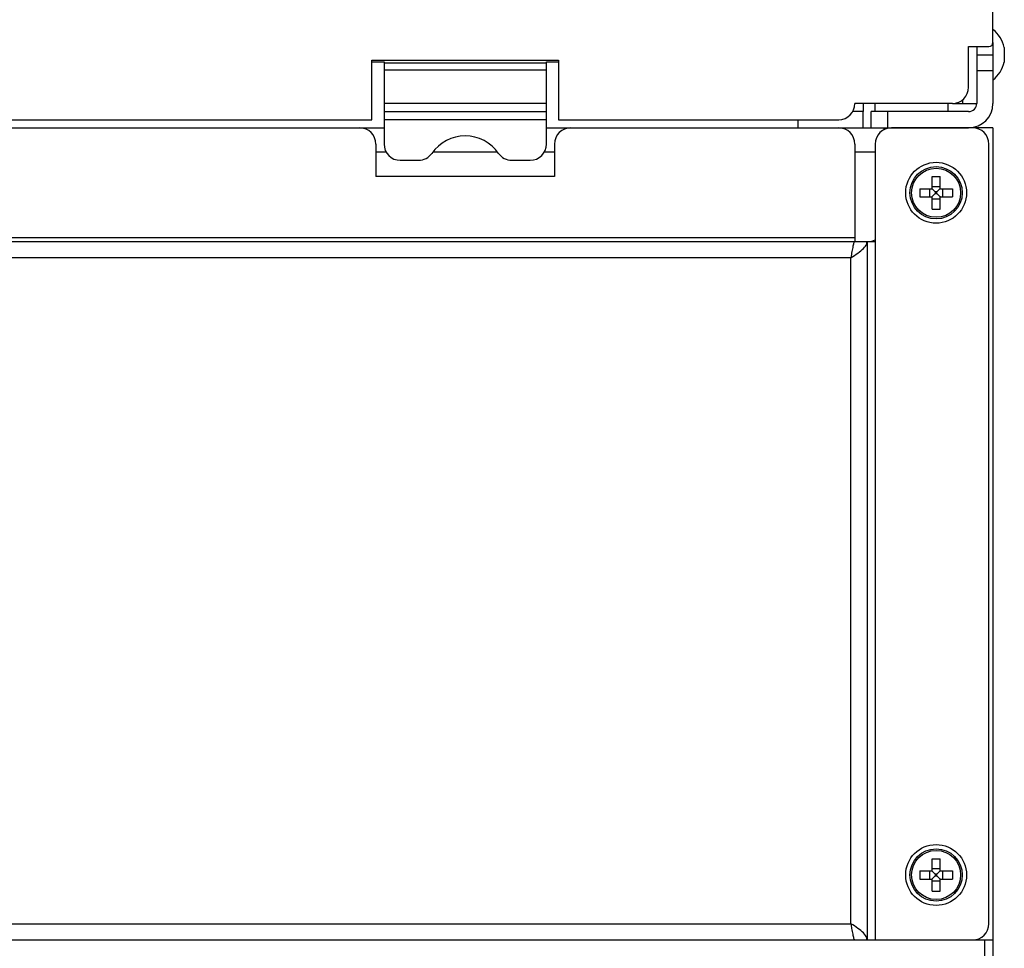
# Model space of a CAD drawing. Header units: millimetres. Extents: x 1158 to 2229, y -395 to 862.
# Tile 8 of 52: x 1712 to 1833, y -336 to -222. Entities that reach past the tile are written whole.
import ezdxf

# ---------------------------------------------------------------- set-up
doc = ezdxf.new("R2010")
doc.units = ezdxf.units.MM
doc.header["$LTSCALE"] = 30.734
doc.layers.get('0').update_dxf_attribs({"linetype": 'CONTINUOUS'})

msp = doc.modelspace()

# ---------------------------------------------------------------- linework, layer by layer
for p, q in [((1831.49, -224.79), (1831.49, -195.79)), ((1828.49, -225.29), (1830.99, -225.29)), ((1828.49, -230.29), (1828.49, -225.29)), ((1829.49, -225.29), (1829.49, -232.29)), ((1831.49, -224.79), (1831.49, -232.29)), ((1832.89, -225.39), (1832.89, -227.19)), ((1829.49, -226.29), (1831.49, -226.29)), ((1754.99, -226.96), (1777.99, -226.96)), ((1754.99, -234.29), (1754.99, -226.96)), ((1754.99, -227.15), (1756.49, -227.15)), ((1756.49, -227.15), (1756.49, -237.29)), ((1756.49, -227.29), (1776.49, -227.29)), ((1776.49, -227.15), (1777.99, -227.15)), ((1776.49, -237.29), (1776.49, -227.15)), ((1777.99, -226.96), (1777.99, -234.29)), ((1776.49, -228.19), (1756.49, -228.19)), ((1831.49, -228.29), (1829.49, -228.29)), ((1756.49, -232.26), (1776.49, -232.26)), ((1826.49, -232.29), (1814.49, -232.29)), ((1815.49, -232.29), (1815.49, -233.29)), ((1816.99, -233.29), (1816.99, -232.29)), ((1825.99, -233.29), (1825.99, -232.29)), ((1826.49, -232.29), (1829.49, -232.29)), ((1827.79, -232.29), (1827.79, -231.81)), ((1756.49, -233.29), (1776.49, -233.29)), ((1815.49, -233.29), (1814.22, -233.29)), ((1815.49, -233.29), (1814.22, -233.29)), ((1815.49, -235.29), (1815.49, -233.29)), ((1815.49, -235.29), (1815.49, -233.29)), ((1828.49, -233.29), (1816.49, -233.29)), ((1816.49, -235.29), (1816.49, -233.29)), ((1818.49, -233.29), (1818.49, -235.29)), ((1657.99, -234.29), (1754.99, -234.29)), ((1776.49, -234.29), (1756.49, -234.29)), ((1777.99, -234.29), (1812.49, -234.29)), ((1807.49, -235.29), (1807.49, -234.29)), ((1807.49, -235.29), (1807.49, -234.29)), ((1659.49, -235.29), (1753.49, -235.29)), ((1753.49, -235.29), (1756.49, -235.29)), ((1776.49, -235.29), (1779.49, -235.29)), ((1779.49, -235.29), (1812.49, -235.29)), ((1812.49, -235.29), (1816.49, -235.29)), ((1816.49, -235.29), (1828.49, -235.29)), ((1818.09, -235.5), (1818.09, -235.29)), ((1828.99, -235.29), (1818.99, -235.29)), ((1831.49, -235.29), (1828.99, -235.29)), ((1829.49, -235.35), (1829.49, -235.29)), ((1831.49, -235.29), (1831.49, -335.29)), ((1755.49, -237.29), (1755.49, -241.29)), ((1777.49, -237.29), (1777.49, -241.29)), ((1814.49, -237.29), (1814.49, -249.29)), ((1816.99, -237.29), (1816.99, -249.29)), ((1830.99, -333.29), (1830.99, -237.29)), ((1756.76, -238.29), (1755.49, -238.29)), ((1770.48, -238.29), (1762.49, -238.29)), ((1777.49, -238.29), (1776.22, -238.29)), ((1816.99, -238.29), (1814.49, -238.29)), ((1758.49, -239.29), (1760.74, -239.29)), ((1772.23, -239.29), (1774.49, -239.29)), ((1777.49, -241.29), (1755.49, -241.29)), ((1823.99, -241.29), (1824.99, -241.29)), ((1823.99, -242.75), (1823.99, -241.29)), ((1824.99, -242.75), (1824.99, -241.29)), ((1823.99, -242.5), (1824.99, -242.5)), ((1822.49, -242.79), (1823.95, -242.79)), ((1822.49, -242.79), (1822.49, -243.79)), ((1823.7, -243.79), (1823.7, -242.79)), ((1823.98, -242.78), (1824.39, -243.19)), ((1823.98, -243.8), (1824.39, -243.38)), ((1824.58, -243.19), (1824.39, -243.19)), ((1824.39, -243.19), (1824.39, -243.38)), ((1824.39, -243.38), (1824.58, -243.38)), ((1825, -242.78), (1824.58, -243.19)), ((1824.58, -243.38), (1824.58, -243.19)), ((1825, -243.8), (1824.58, -243.38)), ((1825.03, -242.79), (1826.49, -242.79)), ((1825.27, -242.79), (1825.27, -243.79)), ((1826.49, -242.79), (1826.49, -243.79)), ((1822.49, -243.79), (1823.95, -243.79)), ((1823.99, -245.29), (1823.99, -243.83)), ((1824.99, -244.07), (1823.99, -244.07)), ((1824.99, -245.29), (1824.99, -243.83)), ((1825.03, -243.79), (1826.49, -243.79)), ((1823.99, -245.29), (1824.99, -245.29)), ((1595.99, -249.29), (1816.99, -249.29)), ((1598.49, -248.79), (1814.49, -248.79)), ((1815.99, -249.29), (1815.99, -335.29)), ((1816.99, -249.29), (1816.99, -335.29)), ((1813.99, -251.29), (1598.99, -251.29)), ((1813.99, -333.29), (1813.99, -251.29)), ((1823.99, -325.29), (1824.99, -325.29)), ((1823.99, -326.75), (1823.99, -325.29)), ((1824.99, -326.75), (1824.99, -325.29)), ((1822.49, -326.79), (1823.95, -326.79)), ((1822.49, -326.79), (1822.49, -327.79)), ((1823.7, -327.79), (1823.7, -326.79)), ((1823.98, -326.78), (1824.39, -327.19)), ((1823.98, -327.8), (1824.39, -327.38)), ((1823.99, -326.5), (1824.99, -326.5)), ((1824.58, -327.19), (1824.39, -327.19)), ((1824.39, -327.19), (1824.39, -327.38)), ((1824.39, -327.38), (1824.58, -327.38)), ((1825, -326.78), (1824.58, -327.19)), ((1824.58, -327.38), (1824.58, -327.19)), ((1825, -327.8), (1824.58, -327.38)), ((1825.03, -326.79), (1826.49, -326.79)), ((1825.27, -326.79), (1825.27, -327.79)), ((1826.49, -326.79), (1826.49, -327.79)), ((1822.49, -327.79), (1823.95, -327.79)), ((1823.99, -329.29), (1823.99, -327.83)), ((1824.99, -328.07), (1823.99, -328.07)), ((1824.99, -329.29), (1824.99, -327.83)), ((1825.03, -327.79), (1826.49, -327.79)), ((1823.99, -329.29), (1824.99, -329.29)), ((1598.99, -333.29), (1813.99, -333.29)), ((1583.99, -335.29), (1828.99, -335.29)), ((1816.99, -335.29), (1831.49, -335.29)), ((1829.49, -335.29), (1829.49, -335.22)), ((1830.49, -354.47), (1830.49, -335.29)), ((1831.49, -335.29), (1831.49, -354.47))]:
    msp.add_line(p, q)
for points in [[(1814.49, -249.29), (1814.46, -249.3), (1814.42, -249.33), (1814.39, -249.37), (1814.36, -249.44), (1814.33, -249.52), (1814.3, -249.62), (1814.27, -249.74), (1814.24, -249.87), (1814.21, -250.02), (1814.17, -250.18), (1814.14, -250.34), (1814.11, -250.52), (1814.08, -250.71), (1814.05, -250.9), (1813.99, -251.29)], [(1814.43, -251), (1814.65, -250.86), (1814.86, -250.72), (1815.05, -250.57), (1815.23, -250.43), (1815.4, -250.29), (1815.55, -250.14), (1815.68, -250), (1815.79, -249.86), (1815.88, -249.72), (1815.94, -249.57), (1815.97, -249.43), (1815.99, -249.29)], [(1813.99, -251.29), (1814.21, -251.14), (1814.43, -251)], [(1814.65, -333.72), (1814.43, -333.57), (1814.21, -333.43), (1813.99, -333.29)], [(1813.99, -333.29), (1814.02, -333.48), (1814.08, -333.87)], [(1814.08, -333.87), (1814.11, -334.05), (1814.14, -334.23), (1814.17, -334.4), (1814.21, -334.56), (1814.24, -334.7), (1814.27, -334.83), (1814.3, -334.95), (1814.33, -335.05), (1814.36, -335.14), (1814.39, -335.2), (1814.42, -335.25), (1814.46, -335.28), (1814.49, -335.29)], [(1815.99, -335.29), (1815.97, -335.14), (1815.94, -335), (1815.88, -334.86), (1815.79, -334.72), (1815.68, -334.57), (1815.55, -334.43), (1815.4, -334.29), (1815.23, -334.14), (1815.05, -334), (1814.86, -333.86), (1814.65, -333.72)]]:
    msp.add_lwpolyline(points)
for centre, radius in [((1824.49, -243.29), 3.75), ((1824.49, -243.29), 3.22), ((1824.49, -243.29), 3.02), ((1824.49, -327.29), 3.75), ((1824.49, -327.29), 3.22), ((1824.49, -327.29), 3.02)]:
    msp.add_circle(centre, radius)
for centre, radius, start, end in [((1829, -226.29), 3.99, 13.0356, 51.4379), ((1830.99, -224.79), 0.5, 270, 360), ((1829, -226.29), 3.99, 308.5621, 346.9643), ((1826.49, -230.29), 2, 270, 360), ((1812.49, -232.29), 2, 270, 360), ((1828.49, -232.29), 3, 270, 360), ((1828.49, -232.29), 1, 270, 360), ((1753.49, -237.29), 2, 0, 90), ((1766.49, -241.29), 5, 34.8499, 145.1501), ((1779.49, -237.29), 2, 90, 180), ((1812.49, -237.29), 2, 0, 90), ((1818.99, -237.29), 2, 90, 180), ((1828.99, -237.29), 2, 0, 90), ((1758.49, -237.29), 2, 180, 270), ((1774.49, -237.29), 2, 270, 360), ((1760.74, -237.29), 2, 270, 325.1501), ((1772.23, -237.29), 2, 214.8499, 270), ((1823.95, -242.75), 0.04, 270, 360), ((1825.03, -242.75), 0.04, 180, 270), ((1823.95, -243.83), 0.04, 0, 90), ((1825.03, -243.83), 0.04, 90, 180), ((1816.09, -247.29), 2, 270, 296.7572), ((1823.95, -326.75), 0.04, 270, 360), ((1825.03, -326.75), 0.04, 180, 270), ((1823.95, -327.83), 0.04, 0, 90), ((1825.03, -327.83), 0.04, 90, 180), ((1828.99, -333.29), 2, 270, 360)]:
    msp.add_arc(centre, radius, start, end)

doc.saveas('drawing.dxf')
